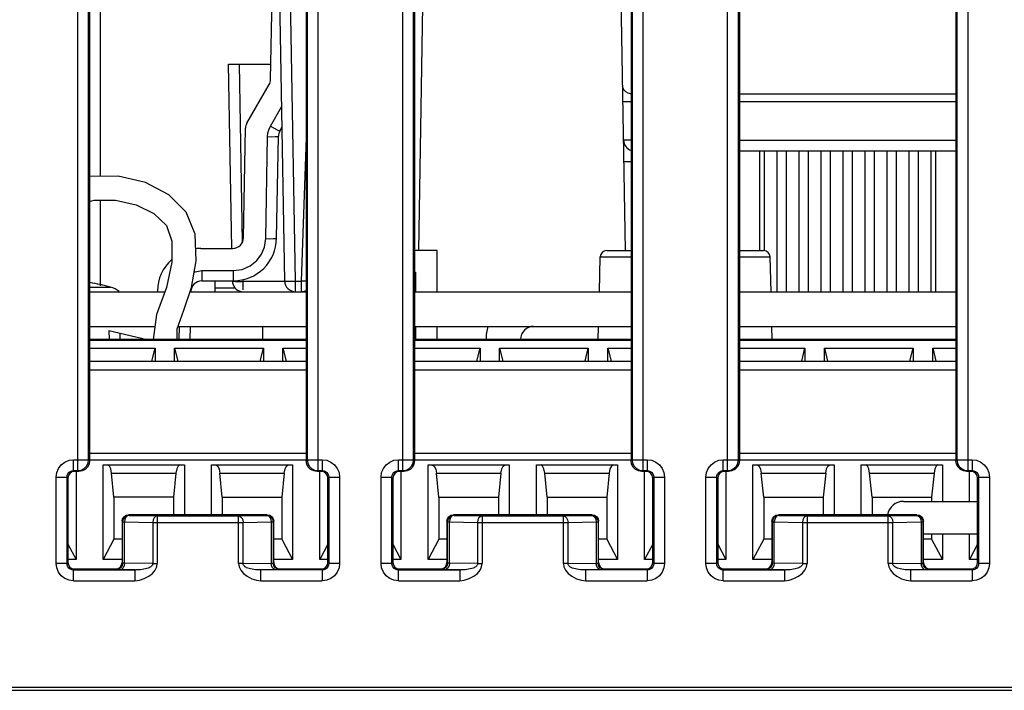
# Model space of a CAD drawing. Extents: x 34 to 410, y 34 to 287.
# Tile 7 of 77: x 76.97 to 83.39, y 89.61 to 93.99. Entities that reach past the tile are written whole.
import ezdxf

# ---------------------------------------------------------------- set-up
doc = ezdxf.new("R2010")
doc.units = 0
doc.header["$LTSCALE"] = 23.1
for name, color, linetype in [('ALL_AXIS', 7, 'CONTINUOUS'), ('ALL_CURVE', 7, 'CONTINUOUS'), ('ALL_FEATURES', 7, 'CONTINUOUS'), ('LAY0001', 7, 'CONTINUOUS')]:
    doc.layers.add(name, color=color, linetype=linetype)

msp = doc.modelspace()

# ---------------------------------------------------------------- linework, layer by layer
at = {"layer": 'ALL_AXIS', "color": 7, "linetype": 'CONTINUOUS'}
for p, q in [((77.4924, 92.9678), (77.4924, 94.2167)), ((77.4924, 92.254), (77.4924, 92.8127))]:
    msp.add_line(p, q, dxfattribs=at)
at = {"layer": 'ALL_AXIS', "color": 9, "linetype": 'CONTINUOUS'}
msp.add_line((77.4217, 92.2448), (77.5578, 92.2448), dxfattribs=at)
at = {"layer": 'ALL_AXIS', "color": 7, "linetype": 'CONTINUOUS'}
for centre, radius, start, end in [((77.2096, 91.0206), 1.2728, 74.11915, 80.32733), ((77.5075, 92.068), 0.1838, 54.20953, 74.11915)]:
    msp.add_arc(centre, radius, start, end, dxfattribs=at)
at = {"layer": 'ALL_CURVE', "color": 40, "linetype": 'CONTINUOUS'}
msp.add_arc((77.2096, 91.0206), 1.2728, 76.5066, 80.4058, dxfattribs=at)
at = {"layer": 'ALL_FEATURES', "color": 7, "linetype": 'CONTINUOUS'}
for p, q in [((77.4217, 95.2138), (77.4217, 91.1126)), ((78.8359, 95.2138), (78.8359, 91.1126)), ((79.543, 95.2138), (79.543, 91.1126)), ((80.9572, 95.2138), (80.9572, 91.1126)), ((81.6643, 95.2138), (81.6643, 91.1126)), ((83.0785, 95.2138), (83.0785, 91.1126)), ((78.6034, 93.6016), (78.6241, 94.7896)), ((78.6954, 92.2851), (78.6517, 94.7895)), ((80.9205, 92.4843), (80.8837, 94.5915)), ((78.3501, 92.4984), (78.3292, 93.7006)), ((78.3292, 93.7006), (78.6051, 93.7006)), ((78.4489, 93.3164), (78.5939, 93.5675)), ((78.6638, 93.2644), (78.6779, 93.2888)), ((78.427, 92.568), (78.4395, 93.2823)), ((78.6428, 92.5643), (78.6544, 93.2303)), ((81.6643, 93.1349), (83.0785, 93.1349)), ((81.8289, 92.4843), (81.8289, 93.1349)), ((81.9081, 93.1349), (81.9081, 92.2156)), ((81.9726, 92.2156), (81.9726, 93.1349)), ((82.0518, 93.1349), (82.0518, 92.2156)), ((82.1163, 92.2156), (82.1163, 93.1349)), ((82.1955, 93.1349), (82.1955, 92.2156)), ((82.26, 92.2156), (82.26, 93.1349)), ((82.3392, 93.1349), (82.3392, 92.2156)), ((82.4036, 92.2156), (82.4036, 93.1349)), ((82.4828, 93.1349), (82.4828, 92.2156)), ((82.5473, 92.2156), (82.5473, 93.1349)), ((82.6265, 93.1349), (82.6265, 92.2156)), ((82.691, 92.2156), (82.691, 93.1349)), ((82.7702, 93.1349), (82.7702, 92.2156)), ((82.8347, 92.2156), (82.8347, 93.1349)), ((82.9139, 93.1349), (82.9139, 92.2156)), ((78.1469, 92.4985), (78.3563, 92.4985)), ((79.6915, 92.4843), (79.543, 92.4843)), ((79.6915, 92.2156), (79.6915, 92.4843)), ((80.7987, 92.4843), (80.9572, 92.4843)), ((81.6643, 92.4843), (81.8228, 92.4843)), ((80.7504, 92.2156), (80.7563, 92.443)), ((81.8711, 92.2156), (81.8652, 92.443)), ((79.543, 92.3429), (79.5501, 92.3429)), ((79.5501, 92.3429), (79.5501, 92.2156)), ((78.1543, 92.2864), (78.36, 92.2864)), ((77.8641, 92.2206), (77.864, 92.2156)), ((78.7661, 92.2156), (78.8032, 92.2156)), ((77.4217, 91.9894), (77.8476, 91.9894)), ((77.5477, 91.9614), (77.5487, 91.9045)), ((77.5477, 91.9614), (77.7979, 91.9045)), ((78.0002, 91.9894), (78.8359, 91.9894)), ((78.0782, 91.9045), (78.0796, 91.9894)), ((78.5531, 91.9045), (78.5531, 91.9894)), ((79.543, 91.9894), (80.9572, 91.9894)), ((79.5501, 91.9894), (79.5501, 91.9045)), ((79.6915, 91.9045), (79.6915, 91.9894)), ((80.7422, 91.9045), (80.7445, 91.9894)), ((81.6643, 91.9894), (83.0785, 91.9894)), ((81.8793, 91.9045), (81.877, 91.9894)), ((78.8359, 91.9045), (77.4217, 91.9045)), ((80.9572, 91.9045), (79.543, 91.9045)), ((83.0785, 91.9045), (81.6643, 91.9045)), ((77.4217, 91.848), (77.8495, 91.848)), ((77.8285, 91.7631), (77.8495, 91.848)), ((77.8495, 91.848), (77.8495, 91.7631)), ((77.9768, 91.7631), (77.9768, 91.848)), ((77.9768, 91.848), (77.9978, 91.7631)), ((77.9768, 91.848), (78.5566, 91.848)), ((78.5356, 91.7631), (78.5566, 91.848)), ((78.5566, 91.848), (78.5566, 91.7631)), ((78.6839, 91.7631), (78.6839, 91.848)), ((78.6839, 91.848), (78.7049, 91.7631)), ((78.6839, 91.848), (78.8359, 91.848)), ((79.543, 91.848), (79.9708, 91.848)), ((79.9498, 91.7631), (79.9708, 91.848)), ((79.9708, 91.848), (79.9708, 91.7631)), ((80.0981, 91.7631), (80.0981, 91.848)), ((80.0981, 91.848), (80.1191, 91.7631)), ((80.0981, 91.848), (80.6779, 91.848)), ((80.6569, 91.7631), (80.6779, 91.848)), ((80.6779, 91.848), (80.6779, 91.7631)), ((80.8052, 91.7631), (80.8052, 91.848)), ((80.8052, 91.848), (80.8262, 91.7631)), ((80.8052, 91.848), (80.9572, 91.848)), ((81.6643, 91.848), (82.0921, 91.848)), ((82.0711, 91.7631), (82.0921, 91.848)), ((82.0921, 91.848), (82.0921, 91.7631)), ((82.2194, 91.7631), (82.2194, 91.848)), ((82.2194, 91.848), (82.2404, 91.7631)), ((82.2194, 91.848), (82.7992, 91.848)), ((82.7782, 91.7631), (82.7992, 91.848)), ((82.7992, 91.848), (82.7992, 91.7631)), ((82.9265, 91.7631), (82.9265, 91.848)), ((82.9265, 91.848), (82.9475, 91.7631)), ((82.9265, 91.848), (83.0785, 91.848)), ((77.4217, 91.7631), (78.8359, 91.7631)), ((79.543, 91.7631), (80.9572, 91.7631)), ((81.6643, 91.7631), (83.0785, 91.7631)), ((78.8359, 91.1592), (77.4217, 91.1592)), ((80.9572, 91.1592), (79.543, 91.1592)), ((83.0785, 91.1592), (81.6643, 91.1592)), ((77.351, 91.0419), (77.3227, 91.0419)), ((77.3333, 91.0419), (77.3333, 90.468)), ((77.5101, 90.468), (77.5101, 91.0843)), ((77.5101, 91.0843), (78.0404, 91.0843)), ((78.0404, 91.0843), (78.0404, 90.759)), ((78.2172, 90.759), (78.2172, 91.0843)), ((78.2172, 91.0843), (78.7475, 91.0843)), ((78.7475, 91.0843), (78.7475, 90.468)), ((78.9349, 91.0419), (78.9066, 91.0419)), ((78.9243, 90.468), (78.9243, 91.0419)), ((79.4723, 91.0419), (79.444, 91.0419)), ((79.4546, 91.0419), (79.4546, 90.468)), ((79.6314, 90.468), (79.6314, 91.0843)), ((79.6314, 91.0843), (80.1617, 91.0843)), ((80.1617, 91.0843), (80.1617, 90.759)), ((80.3385, 90.759), (80.3385, 91.0843)), ((80.3385, 91.0843), (80.8688, 91.0843)), ((80.8688, 91.0843), (80.8688, 90.468)), ((81.0562, 91.0419), (81.0279, 91.0419)), ((81.0456, 90.468), (81.0456, 91.0419)), ((81.5936, 91.0419), (81.5653, 91.0419)), ((81.5759, 91.0419), (81.5759, 90.468)), ((81.7527, 90.468), (81.7527, 91.0843)), ((81.7527, 91.0843), (82.283, 91.0843)), ((82.283, 91.0843), (82.283, 90.759)), ((82.4598, 90.759), (82.4598, 91.0843)), ((82.4598, 91.0843), (82.9901, 91.0843)), ((82.9901, 91.0843), (82.9901, 90.8467)), ((83.1775, 91.0419), (83.1492, 91.0419)), ((83.1669, 90.8467), (83.1669, 91.0419)), ((77.2803, 90.9994), (77.2803, 90.4479)), ((77.5808, 90.875), (77.5649, 91.0319)), ((77.9856, 91.0319), (77.9697, 90.875)), ((78.2879, 90.875), (78.272, 91.0319)), ((78.6927, 91.0319), (78.6768, 90.875)), ((78.9773, 90.4479), (78.9773, 90.9994)), ((79.4016, 90.9994), (79.4016, 90.4479)), ((79.7021, 90.875), (79.6862, 91.0319)), ((80.1069, 91.0319), (80.091, 90.875)), ((80.4092, 90.875), (80.3933, 91.0319)), ((80.814, 91.0319), (80.7981, 90.875)), ((81.0986, 90.4479), (81.0986, 90.9994)), ((81.5229, 90.9994), (81.5229, 90.4479)), ((81.8234, 90.875), (81.8075, 91.0319)), ((82.2282, 91.0319), (82.2123, 90.875)), ((82.5305, 90.875), (82.5146, 91.0319)), ((82.9353, 91.0319), (82.9194, 90.875)), ((83.2199, 90.4479), (83.2199, 90.9994)), ((77.5808, 90.875), (77.5808, 90.5992)), ((77.9697, 90.875), (77.5808, 90.875)), ((77.9697, 90.875), (77.9697, 90.759)), ((78.2879, 90.875), (78.2879, 90.759)), ((78.2879, 90.875), (78.6768, 90.875)), ((78.6768, 90.875), (78.6768, 90.5992)), ((79.7021, 90.875), (79.7021, 90.5992)), ((79.7021, 90.875), (80.091, 90.875)), ((80.091, 90.875), (80.091, 90.759)), ((80.4092, 90.875), (80.4092, 90.759)), ((80.4092, 90.875), (80.7981, 90.875)), ((80.7981, 90.875), (80.7981, 90.5992)), ((81.8234, 90.875), (81.8234, 90.5992)), ((81.8234, 90.875), (82.2123, 90.875)), ((82.2123, 90.875), (82.2123, 90.759)), ((82.5305, 90.875), (82.5305, 90.759)), ((82.5305, 90.875), (82.9194, 90.875)), ((82.7356, 90.8467), (83.2199, 90.8467)), ((82.9194, 90.875), (82.9194, 90.8467)), ((77.6338, 90.7166), (77.6338, 90.4479)), ((77.6405, 90.7293), (77.639, 90.7252)), ((77.6463, 90.7466), (77.66, 90.7558)), ((77.66, 90.7558), (77.6762, 90.759)), ((77.6794, 90.7555), (77.6635, 90.7523)), ((78.5813, 90.759), (77.6762, 90.759)), ((78.5813, 90.759), (78.5976, 90.7558)), ((78.5976, 90.7558), (78.6113, 90.7466)), ((78.6171, 90.7293), (78.6185, 90.7252)), ((78.6238, 90.4479), (78.6238, 90.7166)), ((79.7551, 90.7166), (79.7551, 90.4479)), ((79.7618, 90.7293), (79.7603, 90.7252)), ((79.7676, 90.7466), (79.7813, 90.7558)), ((79.7813, 90.7558), (79.7975, 90.759)), ((79.8007, 90.7555), (79.7848, 90.7523)), ((80.7026, 90.759), (79.7975, 90.759)), ((80.7026, 90.759), (80.7189, 90.7558)), ((80.7189, 90.7558), (80.7326, 90.7466)), ((80.7384, 90.7293), (80.7398, 90.7252)), ((80.7451, 90.4479), (80.7451, 90.7166)), ((81.8764, 90.7166), (81.8764, 90.4479)), ((81.8831, 90.7293), (81.8816, 90.7252)), ((81.8889, 90.7466), (81.9026, 90.7558)), ((81.9026, 90.7558), (81.9188, 90.759)), ((81.922, 90.7555), (81.9061, 90.7523)), ((82.8239, 90.759), (81.9188, 90.759)), ((82.8239, 90.759), (82.8402, 90.7558)), ((82.8402, 90.7558), (82.8539, 90.7466)), ((82.8597, 90.7293), (82.8611, 90.7252)), ((82.8664, 90.4479), (82.8664, 90.7166)), ((77.5808, 90.5992), (77.5101, 90.468)), ((77.6338, 90.5992), (77.5808, 90.5992)), ((78.6768, 90.5992), (78.6238, 90.5992)), ((78.6768, 90.5992), (78.7475, 90.468)), ((79.7021, 90.5992), (79.6314, 90.468)), ((79.7551, 90.5992), (79.7021, 90.5992)), ((80.7981, 90.5992), (80.7451, 90.5992)), ((80.7981, 90.5992), (80.8688, 90.468)), ((81.8234, 90.5992), (81.7527, 90.468)), ((81.8764, 90.5992), (81.8234, 90.5992)), ((82.8664, 90.6346), (83.2199, 90.6346)), ((82.9194, 90.5992), (82.8664, 90.5992)), ((82.9194, 90.6346), (82.9194, 90.5992)), ((82.9194, 90.5992), (82.9901, 90.468)), ((82.9901, 90.6346), (82.9901, 90.468)), ((83.1669, 90.468), (83.1669, 90.6346)), ((77.2803, 90.5664), (77.3333, 90.468)), ((78.9773, 90.5664), (78.9243, 90.468)), ((79.4016, 90.5664), (79.4546, 90.468)), ((81.0986, 90.5664), (81.0456, 90.468)), ((81.5229, 90.5664), (81.5759, 90.468)), ((83.2199, 90.5664), (83.1669, 90.468)), ((77.3333, 90.468), (77.2803, 90.468)), ((77.6338, 90.468), (77.5101, 90.468)), ((78.7475, 90.468), (78.6238, 90.468)), ((78.9773, 90.468), (78.9243, 90.468)), ((79.4546, 90.468), (79.4016, 90.468)), ((79.7551, 90.468), (79.6314, 90.468)), ((80.8688, 90.468), (80.7451, 90.468)), ((81.0986, 90.468), (81.0456, 90.468)), ((81.5759, 90.468), (81.5229, 90.468)), ((81.8764, 90.468), (81.7527, 90.468)), ((82.9901, 90.468), (82.8664, 90.468)), ((83.2199, 90.468), (83.1669, 90.468)), ((77.3227, 90.4055), (77.5914, 90.4055)), ((78.6662, 90.4055), (78.9349, 90.4055)), ((79.444, 90.4055), (79.7127, 90.4055)), ((80.7875, 90.4055), (81.0562, 90.4055)), ((81.5653, 90.4055), (81.834, 90.4055)), ((82.9088, 90.4055), (83.1775, 90.4055))]:
    msp.add_line(p, q, dxfattribs=at)
at = {"layer": 'ALL_FEATURES', "color": 9, "linetype": 'CONTINUOUS'}
for p, q in [((77.3448, 91.0481), (77.3448, 95.2076)), ((77.4155, 91.1188), (77.4155, 95.2076)), ((78.8421, 95.2076), (78.8421, 91.1188)), ((78.9128, 95.2076), (78.9128, 91.0481)), ((79.4661, 91.0481), (79.4661, 95.2076)), ((79.5368, 91.1188), (79.5368, 95.2076)), ((80.9634, 95.2076), (80.9634, 91.1188)), ((81.0341, 95.2076), (81.0341, 91.0481)), ((81.5874, 91.0481), (81.5874, 95.2076)), ((81.6581, 91.1188), (81.6581, 95.2076)), ((83.0847, 95.2076), (83.0847, 91.1188)), ((83.1554, 95.2076), (83.1554, 91.0481)), ((78.7661, 92.2851), (78.7295, 94.3831)), ((79.5703, 92.4843), (79.5981, 94.0824)), ((78.4201, 92.5395), (78.3998, 93.7006)), ((81.6643, 93.5062), (83.0785, 93.5062)), ((78.6026, 93.296), (78.6756, 93.4224)), ((81.6643, 93.4575), (83.0785, 93.4575)), ((78.5721, 92.5618), (78.5837, 93.2278)), ((78.8359, 93.2223), (78.8032, 92.2851)), ((81.6643, 93.2044), (83.0785, 93.2044)), ((81.7964, 93.1349), (81.7964, 92.4843)), ((82.9464, 92.2156), (82.9464, 93.1349)), ((80.7563, 92.443), (80.9572, 92.443)), ((81.6643, 92.443), (81.8652, 92.443)), ((78.1543, 92.3534), (78.1543, 92.2864)), ((78.1543, 92.3534), (78.36, 92.3534)), ((78.36, 92.3534), (78.36, 92.2864)), ((78.3539, 92.2851), (78.3593, 92.2838)), ((78.3593, 92.2838), (78.3746, 92.2829)), ((78.4246, 92.2827), (78.4243, 92.2953)), ((78.4246, 92.2268), (78.4246, 92.2827)), ((78.6954, 92.2827), (78.4246, 92.2827)), ((78.7661, 92.2156), (78.7661, 92.2851)), ((78.7661, 92.2851), (78.8032, 92.2851)), ((78.8032, 92.2851), (78.8032, 92.2156)), ((78.8359, 92.2841), (78.8032, 92.2851)), ((78.2419, 92.2405), (78.3712, 92.2405)), ((77.6187, 91.9452), (77.6194, 91.9045)), ((78.0075, 91.9045), (78.009, 91.9894)), ((78.8359, 91.8962), (77.4217, 91.8962)), ((80.9572, 91.8962), (79.543, 91.8962)), ((83.0785, 91.8962), (81.6643, 91.8962)), ((77.4217, 91.7047), (78.8359, 91.7047)), ((79.543, 91.7047), (80.9572, 91.7047)), ((81.6643, 91.7047), (83.0785, 91.7047)), ((77.3165, 91.0481), (77.3165, 91.1188)), ((77.3165, 91.1188), (77.4155, 91.1188)), ((77.4155, 91.1188), (77.4217, 91.1126)), ((78.8359, 91.1168), (77.4217, 91.1168)), ((78.8359, 91.1126), (78.8421, 91.1188)), ((78.8421, 91.1188), (78.9411, 91.1188)), ((78.9411, 91.1188), (78.9411, 91.0481)), ((79.4378, 91.0481), (79.4378, 91.1188)), ((79.4378, 91.1188), (79.5368, 91.1188)), ((79.5368, 91.1188), (79.543, 91.1126)), ((80.9572, 91.1168), (79.543, 91.1168)), ((80.9572, 91.1126), (80.9634, 91.1188)), ((80.9634, 91.1188), (81.0624, 91.1188)), ((81.0624, 91.1188), (81.0624, 91.0481)), ((81.5591, 91.0481), (81.5591, 91.1188)), ((81.5591, 91.1188), (81.6581, 91.1188)), ((81.6581, 91.1188), (81.6643, 91.1126)), ((83.0785, 91.1168), (81.6643, 91.1168)), ((83.0785, 91.1126), (83.0847, 91.1188)), ((83.0847, 91.1188), (83.1837, 91.1188)), ((83.1837, 91.1188), (83.1837, 91.0481)), ((77.3165, 91.0481), (77.3227, 91.0419)), ((77.3165, 91.0481), (77.3448, 91.0481)), ((77.3448, 91.0481), (77.351, 91.0419)), ((78.9066, 91.0419), (78.9128, 91.0481)), ((78.9128, 91.0481), (78.9411, 91.0481)), ((78.9411, 91.0481), (78.9349, 91.0419)), ((79.4378, 91.0481), (79.444, 91.0419)), ((79.4378, 91.0481), (79.4661, 91.0481)), ((79.4661, 91.0481), (79.4723, 91.0419)), ((81.0279, 91.0419), (81.0341, 91.0481)), ((81.0341, 91.0481), (81.0624, 91.0481)), ((81.0624, 91.0481), (81.0562, 91.0419)), ((81.5591, 91.0481), (81.5653, 91.0419)), ((81.5591, 91.0481), (81.5874, 91.0481)), ((81.5874, 91.0481), (81.5936, 91.0419)), ((83.1492, 91.0419), (83.1554, 91.0481)), ((83.1554, 91.0481), (83.1837, 91.0481)), ((83.1837, 91.0481), (83.1775, 91.0419)), ((77.2034, 90.4417), (77.2034, 91.0056)), ((77.2034, 91.0056), (77.2741, 91.0056)), ((77.2741, 90.4417), (77.2741, 91.0056)), ((77.2741, 91.0056), (77.2803, 90.9994)), ((77.5649, 91.0319), (77.9856, 91.0319)), ((78.272, 91.0319), (78.6927, 91.0319)), ((78.9835, 91.0056), (78.9773, 90.9994)), ((78.9835, 91.0056), (78.9835, 90.4417)), ((78.9835, 91.0056), (79.0542, 91.0056)), ((79.0542, 91.0056), (79.0542, 90.4417)), ((79.3247, 90.4417), (79.3247, 91.0056)), ((79.3247, 91.0056), (79.3954, 91.0056)), ((79.3954, 90.4417), (79.3954, 91.0056)), ((79.3954, 91.0056), (79.4016, 90.9994)), ((79.6862, 91.0319), (80.1069, 91.0319)), ((80.3933, 91.0319), (80.814, 91.0319)), ((81.1048, 91.0056), (81.0986, 90.9994)), ((81.1048, 91.0056), (81.1048, 90.4417)), ((81.1048, 91.0056), (81.1755, 91.0056)), ((81.1755, 91.0056), (81.1755, 90.4417)), ((81.446, 90.4417), (81.446, 91.0056)), ((81.446, 91.0056), (81.5167, 91.0056)), ((81.5167, 90.4417), (81.5167, 91.0056)), ((81.5167, 91.0056), (81.5229, 90.9994)), ((81.8075, 91.0319), (82.2282, 91.0319)), ((82.5146, 91.0319), (82.9353, 91.0319)), ((83.2261, 91.0056), (83.2199, 90.9994)), ((83.2261, 91.0056), (83.2261, 90.4417)), ((83.2261, 91.0056), (83.2968, 91.0056)), ((83.2968, 91.0056), (83.2968, 90.4417)), ((77.6338, 90.7166), (77.6373, 90.7131)), ((77.639, 90.7252), (77.6373, 90.7131)), ((77.6373, 90.4444), (77.6373, 90.7131)), ((77.6373, 90.7131), (77.6497, 90.7131)), ((77.6497, 90.4434), (77.6497, 90.7131)), ((77.6497, 90.7131), (77.8335, 90.7099)), ((77.6762, 90.759), (77.6797, 90.7555)), ((77.6797, 90.7555), (77.6794, 90.7555)), ((77.6797, 90.7555), (77.8635, 90.7523)), ((77.8635, 90.7523), (77.8635, 90.4402)), ((77.8635, 90.7523), (78.3941, 90.7523)), ((78.3941, 90.7523), (78.5779, 90.7555)), ((78.3941, 90.4402), (78.3941, 90.7523)), ((78.4241, 90.7099), (78.6079, 90.7131)), ((78.5779, 90.7555), (78.5813, 90.759)), ((78.6079, 90.7131), (78.6079, 90.4434)), ((78.6079, 90.7131), (78.6203, 90.7131)), ((78.6185, 90.7252), (78.6203, 90.7131)), ((78.6203, 90.7131), (78.6238, 90.7166)), ((78.6203, 90.7131), (78.6203, 90.4444)), ((79.7551, 90.7166), (79.7586, 90.7131)), ((79.7603, 90.7252), (79.7586, 90.7131)), ((79.7586, 90.4444), (79.7586, 90.7131)), ((79.7586, 90.7131), (79.771, 90.7131)), ((79.771, 90.4434), (79.771, 90.7131)), ((79.771, 90.7131), (79.9548, 90.7099)), ((79.7975, 90.759), (79.801, 90.7555)), ((79.801, 90.7555), (79.8007, 90.7555)), ((79.801, 90.7555), (79.9848, 90.7523)), ((79.9848, 90.7523), (79.9848, 90.4402)), ((79.9848, 90.7523), (80.5154, 90.7523)), ((80.5154, 90.7523), (80.6992, 90.7555)), ((80.5154, 90.4402), (80.5154, 90.7523)), ((80.5454, 90.7099), (80.7292, 90.7131)), ((80.6992, 90.7555), (80.7026, 90.759)), ((80.7292, 90.7131), (80.7292, 90.4434)), ((80.7292, 90.7131), (80.7416, 90.7131)), ((80.7398, 90.7252), (80.7416, 90.7131)), ((80.7416, 90.7131), (80.7451, 90.7166)), ((80.7416, 90.7131), (80.7416, 90.4444)), ((81.8764, 90.7166), (81.8799, 90.7131)), ((81.8816, 90.7252), (81.8799, 90.7131)), ((81.8799, 90.4444), (81.8799, 90.7131)), ((81.8799, 90.7131), (81.8923, 90.7131)), ((81.8923, 90.4434), (81.8923, 90.7131)), ((81.8923, 90.7131), (82.0761, 90.7099)), ((81.9188, 90.759), (81.9223, 90.7555)), ((81.9223, 90.7555), (81.922, 90.7555)), ((81.9223, 90.7555), (82.1061, 90.7523)), ((82.1061, 90.7523), (82.1061, 90.4402)), ((82.1061, 90.7523), (82.6367, 90.7523)), ((82.6367, 90.7523), (82.8205, 90.7555)), ((82.6367, 90.4402), (82.6367, 90.7523)), ((82.6667, 90.7099), (82.8505, 90.7131)), ((82.8205, 90.7555), (82.8239, 90.759)), ((82.8505, 90.7131), (82.8505, 90.4434)), ((82.8505, 90.7131), (82.8629, 90.7131)), ((82.8611, 90.7252), (82.8629, 90.7131)), ((82.8629, 90.7131), (82.8664, 90.7166)), ((82.8629, 90.7131), (82.8629, 90.4444)), ((77.8335, 90.7099), (77.8335, 90.4402)), ((77.8335, 90.7099), (78.4241, 90.7099)), ((78.4241, 90.4402), (78.4241, 90.7099)), ((79.9548, 90.7099), (79.9548, 90.4402)), ((79.9548, 90.7099), (80.5454, 90.7099)), ((80.5454, 90.4402), (80.5454, 90.7099)), ((82.0761, 90.7099), (82.0761, 90.4402)), ((82.0761, 90.7099), (82.6667, 90.7099)), ((82.6667, 90.4402), (82.6667, 90.7099)), ((77.2741, 90.4417), (77.2034, 90.4417)), ((77.2741, 90.4417), (77.2803, 90.4479)), ((77.3165, 90.3993), (77.3227, 90.4055)), ((77.3165, 90.3286), (77.3165, 90.3993)), ((77.3165, 90.3993), (77.7245, 90.3993)), ((77.5949, 90.402), (77.5914, 90.4055)), ((77.7172, 90.3993), (77.6197, 90.401)), ((77.6373, 90.4444), (77.6338, 90.4479)), ((77.8335, 90.4402), (77.6497, 90.4434)), ((77.7172, 90.3993), (77.7172, 90.3286)), ((77.8335, 90.4402), (77.8635, 90.4402)), ((78.4241, 90.4402), (78.3941, 90.4402)), ((78.4241, 90.4402), (78.6079, 90.4434)), ((78.5404, 90.3993), (78.6455, 90.4011)), ((78.5404, 90.3286), (78.5404, 90.3993)), ((78.6203, 90.4444), (78.6238, 90.4479)), ((78.6627, 90.402), (78.6662, 90.4055)), ((78.9411, 90.3993), (78.9349, 90.4055)), ((78.9411, 90.3993), (78.9411, 90.3286)), ((78.9835, 90.4417), (78.9773, 90.4479)), ((79.0542, 90.4417), (78.9835, 90.4417)), ((79.3954, 90.4417), (79.3247, 90.4417)), ((79.3954, 90.4417), (79.4016, 90.4479)), ((79.4378, 90.3993), (79.444, 90.4055)), ((79.4378, 90.3286), (79.4378, 90.3993)), ((79.4378, 90.3993), (79.8458, 90.3993)), ((79.7162, 90.402), (79.7127, 90.4055)), ((79.8385, 90.3993), (79.741, 90.401)), ((79.7586, 90.4444), (79.7551, 90.4479)), ((79.9548, 90.4402), (79.771, 90.4434)), ((79.8385, 90.3993), (79.8385, 90.3286)), ((79.9548, 90.4402), (79.9848, 90.4402)), ((80.5454, 90.4402), (80.5154, 90.4402)), ((80.5454, 90.4402), (80.7292, 90.4434)), ((80.6617, 90.3993), (80.7668, 90.4011)), ((80.6617, 90.3286), (80.6617, 90.3993)), ((80.7416, 90.4444), (80.7451, 90.4479)), ((80.784, 90.402), (80.7875, 90.4055)), ((81.0624, 90.3993), (81.0562, 90.4055)), ((81.0624, 90.3993), (81.0624, 90.3286)), ((81.1048, 90.4417), (81.0986, 90.4479)), ((81.1755, 90.4417), (81.1048, 90.4417)), ((81.5167, 90.4417), (81.446, 90.4417)), ((81.5167, 90.4417), (81.5229, 90.4479)), ((81.5591, 90.3993), (81.5653, 90.4055)), ((81.5591, 90.3286), (81.5591, 90.3993)), ((81.5591, 90.3993), (81.9671, 90.3993)), ((81.8375, 90.402), (81.834, 90.4055)), ((81.9598, 90.3993), (81.8623, 90.401)), ((81.8799, 90.4444), (81.8764, 90.4479)), ((82.0761, 90.4402), (81.8923, 90.4434)), ((81.9598, 90.3993), (81.9598, 90.3286)), ((82.0761, 90.4402), (82.1061, 90.4402)), ((82.6667, 90.4402), (82.6367, 90.4402)), ((82.6667, 90.4402), (82.8505, 90.4434)), ((82.783, 90.3993), (82.8881, 90.4011)), ((82.783, 90.3286), (82.783, 90.3993)), ((82.8629, 90.4444), (82.8664, 90.4479)), ((82.9053, 90.402), (82.9088, 90.4055)), ((83.1837, 90.3993), (83.1775, 90.4055)), ((83.1837, 90.3993), (83.1837, 90.3286)), ((83.2261, 90.4417), (83.2199, 90.4479)), ((83.2968, 90.4417), (83.2261, 90.4417)), ((77.3165, 90.3286), (77.7172, 90.3286)), ((78.5404, 90.3286), (78.9411, 90.3286)), ((79.4378, 90.3286), (79.8385, 90.3286)), ((80.6617, 90.3286), (81.0624, 90.3286)), ((81.5591, 90.3286), (81.9598, 90.3286)), ((82.783, 90.3286), (83.1837, 90.3286)), ((72.7257, 89.6338), (92.0171, 89.6338))]:
    msp.add_line(p, q, dxfattribs=at)
at = {"layer": 'ALL_FEATURES', "color": 3, "linetype": 'CONTINUOUS'}
for p, q in [((78.2419, 92.2156), (78.2419, 92.2864)), ((77.4217, 92.2156), (77.9144, 92.2156)), ((78.0786, 92.2156), (78.7661, 92.2156)), ((78.8032, 92.2156), (78.8359, 92.2156)), ((79.543, 92.2156), (80.9572, 92.2156)), ((81.6643, 92.2156), (83.0785, 92.2156)), ((63.6332, 89.6135), (99.9782, 89.6135))]:
    msp.add_line(p, q, dxfattribs=at)
at = {"layer": 'ALL_FEATURES', "color": 9, "linetype": 'CONTINUOUS'}
for points in [[(80.9572, 93.5075), (80.9544, 93.5077), (80.9374, 93.5125), (80.9228, 93.5202), (80.9116, 93.5303), (80.9044, 93.5422), (80.9018, 93.555)], [(80.9035, 93.4575), (80.9059, 93.4572), (80.913, 93.457), (80.9243, 93.4569), (80.9389, 93.457), (80.9559, 93.4572), (80.9572, 93.4572)], [(78.5837, 93.2278), (78.5858, 93.2497), (78.5918, 93.2726), (78.6026, 93.296)], [(78.6026, 93.296), (78.6257, 93.283), (78.6454, 93.2725), (78.6587, 93.2659), (78.6638, 93.2644)], [(78.5837, 93.2278), (78.6107, 93.2276), (78.6337, 93.228), (78.649, 93.2289), (78.6544, 93.2303)], [(80.9572, 93.204), (80.9432, 93.2039), (80.9286, 93.2038), (80.9173, 93.2039), (80.9103, 93.2041), (80.908, 93.2044)], [(80.9104, 93.0654), (80.9128, 93.0651), (80.9199, 93.0649), (80.9311, 93.0649), (80.9457, 93.0649), (80.9572, 93.0651)], [(78.36, 92.3534), (78.4179, 92.3614), (78.471, 92.3847), (78.5144, 92.4201), (78.5445, 92.4609), (78.5638, 92.5068), (78.5721, 92.5618)], [(78.5721, 92.5618), (78.5991, 92.5616), (78.622, 92.562), (78.6374, 92.5629), (78.6428, 92.5643)], [(78.1046, 92.3434), (78.1102, 92.3463), (78.1543, 92.3534)], [(78.3746, 92.2829), (78.3975, 92.2825), (78.4246, 92.2827)], [(78.6954, 92.2851), (78.7009, 92.2847), (78.7163, 92.2846), (78.7395, 92.2847), (78.7661, 92.2851)], [(77.2034, 91.0056), (77.2073, 91.0349), (77.2185, 91.0622), (77.2365, 91.0856), (77.26, 91.1036), (77.2873, 91.1149), (77.3165, 91.1188)], [(77.3448, 91.0481), (77.3666, 91.0515), (77.3864, 91.0616), (77.402, 91.0772), (77.412, 91.0969), (77.4155, 91.1188)], [(78.8421, 91.1188), (78.8456, 91.0969), (78.8556, 91.0772), (78.8712, 91.0616), (78.8909, 91.0515), (78.9128, 91.0481)], [(78.9411, 91.1188), (78.9704, 91.1149), (78.9976, 91.1036), (79.021, 91.0857), (79.0391, 91.0622), (79.0504, 91.0349), (79.0542, 91.0056)], [(79.3247, 91.0056), (79.3286, 91.0349), (79.3398, 91.0622), (79.3578, 91.0856), (79.3813, 91.1036), (79.4086, 91.1149), (79.4378, 91.1188)], [(79.4661, 91.0481), (79.4879, 91.0515), (79.5077, 91.0616), (79.5233, 91.0772), (79.5333, 91.0969), (79.5368, 91.1188)], [(80.9634, 91.1188), (80.9669, 91.0969), (80.9769, 91.0772), (80.9925, 91.0616), (81.0122, 91.0515), (81.0341, 91.0481)], [(81.0624, 91.1188), (81.0917, 91.1149), (81.1189, 91.1036), (81.1423, 91.0857), (81.1604, 91.0622), (81.1717, 91.0349), (81.1755, 91.0056)], [(81.446, 91.0056), (81.4499, 91.0349), (81.4611, 91.0622), (81.4791, 91.0856), (81.5026, 91.1036), (81.5299, 91.1149), (81.5591, 91.1188)], [(81.5874, 91.0481), (81.6092, 91.0515), (81.629, 91.0616), (81.6446, 91.0772), (81.6546, 91.0969), (81.6581, 91.1188)], [(83.0847, 91.1188), (83.0882, 91.0969), (83.0982, 91.0772), (83.1138, 91.0616), (83.1335, 91.0515), (83.1554, 91.0481)], [(83.1837, 91.1188), (83.213, 91.1149), (83.2402, 91.1036), (83.2636, 91.0857), (83.2817, 91.0622), (83.293, 91.0349), (83.2968, 91.0056)], [(77.2741, 91.0056), (77.2755, 91.0166), (77.2798, 91.0269), (77.2865, 91.0356), (77.2953, 91.0424), (77.3055, 91.0466), (77.3165, 91.0481)], [(78.9411, 91.0481), (78.9521, 91.0466), (78.9623, 91.0424), (78.9711, 91.0356), (78.9778, 91.0268), (78.9821, 91.0166), (78.9835, 91.0056)], [(79.3954, 91.0056), (79.3968, 91.0166), (79.4011, 91.0269), (79.4078, 91.0356), (79.4166, 91.0424), (79.4268, 91.0466), (79.4378, 91.0481)], [(81.0624, 91.0481), (81.0734, 91.0466), (81.0836, 91.0424), (81.0924, 91.0356), (81.0991, 91.0268), (81.1034, 91.0166), (81.1048, 91.0056)], [(81.5167, 91.0056), (81.5181, 91.0166), (81.5224, 91.0269), (81.5291, 91.0356), (81.5379, 91.0424), (81.5481, 91.0466), (81.5591, 91.0481)], [(83.1837, 91.0481), (83.1947, 91.0466), (83.2049, 91.0424), (83.2137, 91.0356), (83.2204, 91.0268), (83.2247, 91.0166), (83.2261, 91.0056)], [(77.6586, 90.7429), (77.6521, 90.7292), (77.6497, 90.7131)], [(77.6797, 90.7555), (77.6683, 90.7522), (77.6586, 90.7429)], [(77.8635, 90.7523), (77.8521, 90.749), (77.8424, 90.7397), (77.8359, 90.726), (77.8335, 90.7099)], [(78.3941, 90.7523), (78.4055, 90.749), (78.4152, 90.7397), (78.4217, 90.726), (78.4241, 90.7099)], [(78.5779, 90.7555), (78.5893, 90.7522), (78.599, 90.7429), (78.6055, 90.7292), (78.6079, 90.7131)], [(79.7799, 90.7429), (79.7734, 90.7292), (79.771, 90.7131)], [(79.801, 90.7555), (79.7896, 90.7522), (79.7799, 90.7429)], [(79.9848, 90.7523), (79.9734, 90.749), (79.9637, 90.7397), (79.9572, 90.726), (79.9548, 90.7099)], [(80.5154, 90.7523), (80.5268, 90.749), (80.5365, 90.7397), (80.543, 90.726), (80.5454, 90.7099)], [(80.6992, 90.7555), (80.7106, 90.7522), (80.7203, 90.7429), (80.7268, 90.7292), (80.7292, 90.7131)], [(81.9012, 90.7429), (81.8947, 90.7292), (81.8923, 90.7131)], [(81.9223, 90.7555), (81.9109, 90.7522), (81.9012, 90.7429)], [(82.1061, 90.7523), (82.0947, 90.749), (82.085, 90.7397), (82.0785, 90.726), (82.0761, 90.7099)], [(82.6367, 90.7523), (82.6481, 90.749), (82.6578, 90.7397), (82.6643, 90.726), (82.6667, 90.7099)], [(82.8205, 90.7555), (82.8319, 90.7522), (82.8416, 90.7429), (82.8481, 90.7292), (82.8505, 90.7131)], [(77.3165, 90.3286), (77.2872, 90.3324), (77.26, 90.3437), (77.2365, 90.3617), (77.2185, 90.3851), (77.2072, 90.4124), (77.2034, 90.4417)], [(77.3165, 90.3993), (77.3055, 90.4007), (77.2953, 90.405), (77.2865, 90.4117), (77.2798, 90.4205), (77.2755, 90.4307), (77.2741, 90.4417)], [(77.6373, 90.4444), (77.6341, 90.4282), (77.6249, 90.4144), (77.6111, 90.4052), (77.5949, 90.402)], [(77.6197, 90.401), (77.6069, 90.4013), (77.5982, 90.4016), (77.5949, 90.402)], [(77.6497, 90.4434), (77.6473, 90.4273), (77.6408, 90.4136), (77.6311, 90.4044), (77.6197, 90.401)], [(77.6497, 90.4434), (77.6433, 90.4437), (77.6389, 90.444), (77.6373, 90.4444)], [(77.7172, 90.3286), (77.7466, 90.3321), (77.7782, 90.3424), (77.8082, 90.3583), (77.8321, 90.3769), (77.8496, 90.3975), (77.8602, 90.4191), (77.8635, 90.4402)], [(77.8335, 90.4402), (77.833, 90.4357), (77.8314, 90.4313), (77.8288, 90.4272), (77.8255, 90.4236), (77.8215, 90.4202), (77.8167, 90.417), (77.8108, 90.414), (77.8037, 90.411), (77.7952, 90.4082), (77.7856, 90.4057), (77.775, 90.4037), (77.7639, 90.402), (77.7529, 90.4008), (77.7423, 90.4), (77.7328, 90.3995), (77.7245, 90.3993)], [(78.3941, 90.4402), (78.3974, 90.419), (78.4081, 90.3974), (78.4258, 90.3767), (78.4498, 90.358), (78.4799, 90.3422), (78.5113, 90.332), (78.5404, 90.3286)], [(78.9411, 90.3993), (78.5331, 90.3993), (78.5247, 90.3995), (78.5152, 90.4), (78.5048, 90.4008), (78.4937, 90.402), (78.4826, 90.4037), (78.472, 90.4058), (78.4624, 90.4082), (78.4539, 90.411), (78.4468, 90.414), (78.4409, 90.417), (78.4361, 90.4202), (78.4321, 90.4236), (78.4288, 90.4272), (78.4262, 90.4313), (78.4246, 90.4357), (78.4241, 90.4402)], [(78.6079, 90.4434), (78.6117, 90.4436), (78.6149, 90.4437), (78.6176, 90.4439), (78.6195, 90.4442), (78.6203, 90.4444)], [(78.6379, 90.401), (78.6265, 90.4044), (78.6168, 90.4136), (78.6103, 90.4273), (78.6079, 90.4434)], [(78.6627, 90.402), (78.6465, 90.4052), (78.6327, 90.4144), (78.6235, 90.4282), (78.6203, 90.4444)], [(78.6455, 90.4011), (78.652, 90.4013), (78.6574, 90.4015), (78.6611, 90.4017), (78.6627, 90.402)], [(78.9835, 90.4417), (78.9821, 90.4307), (78.9778, 90.4205), (78.9711, 90.4117), (78.9623, 90.4049), (78.9521, 90.4007), (78.9411, 90.3993)], [(79.0542, 90.4417), (79.0503, 90.4124), (79.0391, 90.3851), (79.0211, 90.3617), (78.9976, 90.3437), (78.9703, 90.3324), (78.9411, 90.3286)], [(79.4378, 90.3286), (79.4085, 90.3324), (79.3813, 90.3437), (79.3578, 90.3617), (79.3398, 90.3851), (79.3285, 90.4124), (79.3247, 90.4417)], [(79.4378, 90.3993), (79.4268, 90.4007), (79.4166, 90.405), (79.4078, 90.4117), (79.4011, 90.4205), (79.3968, 90.4307), (79.3954, 90.4417)], [(79.7586, 90.4444), (79.7554, 90.4282), (79.7462, 90.4144), (79.7324, 90.4052), (79.7162, 90.402)], [(79.741, 90.401), (79.7282, 90.4013), (79.7195, 90.4016), (79.7162, 90.402)], [(79.771, 90.4434), (79.7686, 90.4273), (79.7621, 90.4136), (79.7524, 90.4044), (79.741, 90.401)], [(79.771, 90.4434), (79.7646, 90.4437), (79.7602, 90.444), (79.7586, 90.4444)], [(79.8385, 90.3286), (79.8679, 90.3321), (79.8995, 90.3424), (79.9295, 90.3583), (79.9534, 90.3769), (79.9709, 90.3975), (79.9815, 90.4191), (79.9848, 90.4402)], [(79.9548, 90.4402), (79.9543, 90.4357), (79.9527, 90.4313), (79.9501, 90.4272), (79.9468, 90.4236), (79.9428, 90.4202), (79.938, 90.417), (79.9321, 90.414), (79.925, 90.411), (79.9165, 90.4082), (79.9069, 90.4057), (79.8963, 90.4037), (79.8852, 90.402), (79.8742, 90.4008), (79.8636, 90.4), (79.8541, 90.3995), (79.8458, 90.3993)], [(80.5154, 90.4402), (80.5187, 90.419), (80.5294, 90.3974), (80.5471, 90.3767), (80.5711, 90.358), (80.6012, 90.3422), (80.6326, 90.332), (80.6617, 90.3286)], [(81.0624, 90.3993), (80.6544, 90.3993), (80.646, 90.3995), (80.6365, 90.4), (80.6261, 90.4008), (80.615, 90.402), (80.6039, 90.4037), (80.5933, 90.4058), (80.5837, 90.4082), (80.5752, 90.411), (80.5681, 90.414), (80.5622, 90.417), (80.5574, 90.4202), (80.5534, 90.4236), (80.5501, 90.4272), (80.5475, 90.4313), (80.5459, 90.4357), (80.5454, 90.4402)], [(80.7292, 90.4434), (80.733, 90.4436), (80.7362, 90.4437), (80.7389, 90.4439), (80.7408, 90.4442), (80.7416, 90.4444)], [(80.7592, 90.401), (80.7478, 90.4044), (80.7381, 90.4136), (80.7316, 90.4273), (80.7292, 90.4434)], [(80.784, 90.402), (80.7678, 90.4052), (80.754, 90.4144), (80.7448, 90.4282), (80.7416, 90.4444)], [(80.7668, 90.4011), (80.7733, 90.4013), (80.7787, 90.4015), (80.7824, 90.4017), (80.784, 90.402)], [(81.1048, 90.4417), (81.1034, 90.4307), (81.0991, 90.4205), (81.0924, 90.4117), (81.0836, 90.4049), (81.0734, 90.4007), (81.0624, 90.3993)], [(81.1755, 90.4417), (81.1716, 90.4124), (81.1604, 90.3851), (81.1424, 90.3617), (81.1189, 90.3437), (81.0916, 90.3324), (81.0624, 90.3286)], [(81.5591, 90.3286), (81.5298, 90.3324), (81.5026, 90.3437), (81.4791, 90.3617), (81.4611, 90.3851), (81.4498, 90.4124), (81.446, 90.4417)], [(81.5591, 90.3993), (81.5481, 90.4007), (81.5379, 90.405), (81.5291, 90.4117), (81.5224, 90.4205), (81.5181, 90.4307), (81.5167, 90.4417)], [(81.8799, 90.4444), (81.8767, 90.4282), (81.8675, 90.4144), (81.8537, 90.4052), (81.8375, 90.402)], [(81.8623, 90.401), (81.8495, 90.4013), (81.8408, 90.4016), (81.8375, 90.402)], [(81.8923, 90.4434), (81.8899, 90.4273), (81.8834, 90.4136), (81.8737, 90.4044), (81.8623, 90.401)], [(81.8923, 90.4434), (81.8859, 90.4437), (81.8815, 90.444), (81.8799, 90.4444)], [(81.9598, 90.3286), (81.9892, 90.3321), (82.0208, 90.3424), (82.0508, 90.3583), (82.0747, 90.3769), (82.0922, 90.3975), (82.1028, 90.4191), (82.1061, 90.4402)], [(82.0761, 90.4402), (82.0756, 90.4357), (82.074, 90.4313), (82.0714, 90.4272), (82.0681, 90.4236), (82.0641, 90.4202), (82.0593, 90.417), (82.0534, 90.414), (82.0463, 90.411), (82.0378, 90.4082), (82.0282, 90.4057), (82.0176, 90.4037), (82.0065, 90.402), (81.9955, 90.4008), (81.9849, 90.4), (81.9754, 90.3995), (81.9671, 90.3993)], [(82.6367, 90.4402), (82.64, 90.419), (82.6507, 90.3974), (82.6684, 90.3767), (82.6924, 90.358), (82.7225, 90.3422), (82.7539, 90.332), (82.783, 90.3286)], [(83.1837, 90.3993), (82.7757, 90.3993), (82.7673, 90.3995), (82.7578, 90.4), (82.7474, 90.4008), (82.7363, 90.402), (82.7252, 90.4037), (82.7146, 90.4058), (82.705, 90.4082), (82.6965, 90.411), (82.6894, 90.414), (82.6835, 90.417), (82.6787, 90.4202), (82.6747, 90.4236), (82.6714, 90.4272), (82.6688, 90.4313), (82.6672, 90.4357), (82.6667, 90.4402)], [(82.8505, 90.4434), (82.8543, 90.4436), (82.8575, 90.4437), (82.8602, 90.4439), (82.8621, 90.4442), (82.8629, 90.4444)], [(82.8805, 90.401), (82.8691, 90.4044), (82.8594, 90.4136), (82.8529, 90.4273), (82.8505, 90.4434)], [(82.9053, 90.402), (82.8891, 90.4052), (82.8753, 90.4144), (82.8661, 90.4282), (82.8629, 90.4444)], [(82.8881, 90.4011), (82.8946, 90.4013), (82.9, 90.4015), (82.9037, 90.4017), (82.9053, 90.402)], [(83.2261, 90.4417), (83.2247, 90.4307), (83.2204, 90.4205), (83.2137, 90.4117), (83.2049, 90.4049), (83.1947, 90.4007), (83.1837, 90.3993)], [(83.2968, 90.4417), (83.2929, 90.4124), (83.2817, 90.3851), (83.2637, 90.3617), (83.2402, 90.3437), (83.2129, 90.3324), (83.1837, 90.3286)]]:
    msp.add_lwpolyline(points, dxfattribs=at)
at = {"layer": 'ALL_FEATURES', "color": 7, "linetype": 'CONTINUOUS'}
for points in [[(77.4217, 91.1126), (77.4182, 91.0907), (77.4082, 91.071), (77.3926, 91.0554), (77.3728, 91.0453), (77.351, 91.0419)], [(78.9066, 91.0419), (78.8847, 91.0453), (78.865, 91.0554), (78.8494, 91.071), (78.8394, 91.0907), (78.8359, 91.1126)], [(79.543, 91.1126), (79.5395, 91.0907), (79.5295, 91.071), (79.5139, 91.0554), (79.4941, 91.0453), (79.4723, 91.0419)], [(81.0279, 91.0419), (81.006, 91.0453), (80.9863, 91.0554), (80.9707, 91.071), (80.9607, 91.0907), (80.9572, 91.1126)], [(81.6643, 91.1126), (81.6608, 91.0907), (81.6508, 91.071), (81.6352, 91.0554), (81.6154, 91.0453), (81.5936, 91.0419)], [(83.1492, 91.0419), (83.1273, 91.0453), (83.1076, 91.0554), (83.092, 91.071), (83.082, 91.0907), (83.0785, 91.1126)], [(77.3227, 91.0419), (77.3065, 91.0386), (77.2927, 91.0294), (77.2835, 91.0157), (77.2803, 90.9994)], [(77.5649, 91.0319), (77.5597, 91.0586), (77.5509, 91.0771), (77.5392, 91.0843)], [(78.0113, 91.0843), (77.9998, 91.0774), (77.9909, 91.0589), (77.9856, 91.0319)], [(78.2463, 91.0843), (78.2579, 91.0771), (78.267, 91.0578), (78.272, 91.0319)], [(78.6927, 91.0319), (78.698, 91.0588), (78.7072, 91.0776), (78.7184, 91.0843)], [(78.9773, 90.9994), (78.9741, 91.0157), (78.9649, 91.0294), (78.9511, 91.0386), (78.9349, 91.0419)], [(79.444, 91.0419), (79.4278, 91.0386), (79.414, 91.0294), (79.4048, 91.0157), (79.4016, 90.9994)], [(79.6605, 91.0843), (79.6721, 91.0771), (79.6812, 91.0578), (79.6862, 91.0319)], [(80.1069, 91.0319), (80.1122, 91.0588), (80.1214, 91.0776), (80.1326, 91.0843)], [(80.3933, 91.0319), (80.3881, 91.0586), (80.3793, 91.0771), (80.3676, 91.0843)], [(80.8397, 91.0843), (80.8282, 91.0774), (80.8193, 91.0589), (80.814, 91.0319)], [(81.0986, 90.9994), (81.0954, 91.0157), (81.0862, 91.0294), (81.0724, 91.0386), (81.0562, 91.0419)], [(81.5653, 91.0419), (81.5491, 91.0386), (81.5353, 91.0294), (81.5261, 91.0157), (81.5229, 90.9994)], [(81.7818, 91.0843), (81.7934, 91.0771), (81.8025, 91.0578), (81.8075, 91.0319)], [(82.2282, 91.0319), (82.2335, 91.0588), (82.2427, 91.0776), (82.2539, 91.0843)], [(82.5146, 91.0319), (82.5094, 91.0586), (82.5006, 91.0771), (82.4889, 91.0843)], [(82.961, 91.0843), (82.9495, 91.0774), (82.9406, 91.0589), (82.9353, 91.0319)], [(83.2199, 90.9994), (83.2167, 91.0157), (83.2075, 91.0294), (83.1937, 91.0386), (83.1775, 91.0419)], [(77.6338, 90.7166), (77.6371, 90.7328), (77.6463, 90.7466)], [(77.6635, 90.7523), (77.6497, 90.7431), (77.6405, 90.7293)], [(78.5779, 90.7555), (78.5941, 90.7523), (78.6079, 90.7431), (78.6171, 90.7293)], [(78.6113, 90.7466), (78.6205, 90.7328), (78.6238, 90.7166)], [(79.7551, 90.7166), (79.7584, 90.7328), (79.7676, 90.7466)], [(79.7848, 90.7523), (79.771, 90.7431), (79.7618, 90.7293)], [(80.6992, 90.7555), (80.7154, 90.7523), (80.7292, 90.7431), (80.7384, 90.7293)], [(80.7326, 90.7466), (80.7418, 90.7328), (80.7451, 90.7166)], [(81.8764, 90.7166), (81.8797, 90.7328), (81.8889, 90.7466)], [(81.9061, 90.7523), (81.8923, 90.7431), (81.8831, 90.7293)], [(82.8205, 90.7555), (82.8367, 90.7523), (82.8505, 90.7431), (82.8597, 90.7293)], [(82.8539, 90.7466), (82.8631, 90.7328), (82.8664, 90.7166)], [(77.2803, 90.4479), (77.2835, 90.4317), (77.2927, 90.4179), (77.3065, 90.4087), (77.3227, 90.4055)], [(77.5914, 90.4055), (77.6076, 90.4087), (77.6214, 90.4179), (77.6306, 90.4317), (77.6338, 90.4479)], [(78.6238, 90.4479), (78.627, 90.4317), (78.6362, 90.4179), (78.65, 90.4087), (78.6662, 90.4055)], [(78.9349, 90.4055), (78.9511, 90.4087), (78.9649, 90.4179), (78.9741, 90.4317), (78.9773, 90.4479)], [(79.4016, 90.4479), (79.4048, 90.4317), (79.414, 90.4179), (79.4278, 90.4087), (79.444, 90.4055)], [(79.7127, 90.4055), (79.7289, 90.4087), (79.7427, 90.4179), (79.7519, 90.4317), (79.7551, 90.4479)], [(80.7451, 90.4479), (80.7483, 90.4317), (80.7575, 90.4179), (80.7713, 90.4087), (80.7875, 90.4055)], [(81.0562, 90.4055), (81.0724, 90.4087), (81.0862, 90.4179), (81.0954, 90.4317), (81.0986, 90.4479)], [(81.5229, 90.4479), (81.5261, 90.4317), (81.5353, 90.4179), (81.5491, 90.4087), (81.5653, 90.4055)], [(81.834, 90.4055), (81.8502, 90.4087), (81.864, 90.4179), (81.8732, 90.4317), (81.8764, 90.4479)], [(82.8664, 90.4479), (82.8696, 90.4317), (82.8788, 90.4179), (82.8926, 90.4087), (82.9088, 90.4055)], [(83.1775, 90.4055), (83.1937, 90.4087), (83.2075, 90.4179), (83.2167, 90.4317), (83.2199, 90.4479)]]:
    msp.add_lwpolyline(points, dxfattribs=at)
for centre, radius, start, end in [((78.5327, 93.6028), 0.0707, 330, 359), ((78.5102, 93.281), 0.0707, 150, 179), ((78.7251, 93.229), 0.0707, 150, 179), ((80.9787, 93.2056), 0.0707, 181, 252.22365), ((78.3563, 92.5692), 0.0707, 270, 359), ((78.36, 92.5692), 0.2828, 270, 359), ((78.1469, 92.2156), 0.2828, 90, 96.7639), ((80.7987, 92.4419), 0.0424, 90, 178.5), ((81.8228, 92.4419), 0.0424, 1.5, 90), ((78.1469, 92.2156), 0.2828, 132.00851, 179), ((78.1543, 92.2156), 0.0707, 90, 179), ((78.4246, 92.2864), 0.0707, 181, 258.8823), ((78.7661, 92.2864), 0.0707, 181, 270), ((78.8032, 92.2864), 0.0707, 270, 298.05132), ((80.3208, 91.9045), 0.0849, 90, 180), ((82.7356, 90.7406), 0.1061, 90, 169.6)]:
    msp.add_arc(centre, radius, start, end, dxfattribs=at)
at = {"layer": 'ALL_FEATURES', "color": 3, "linetype": 'CONTINUOUS'}
msp.add_arc((80.3208, 91.9045), 0.3111, 164.09911, 180, dxfattribs=at)
at = {"layer": 'LAY0001', "color": 7, "linetype": 'CONTINUOUS'}
for points in [[(77.9926, 91.9045), (77.9941, 91.9725), (78.0378, 92.094), (78.0879, 92.2433), (78.1169, 92.4177), (78.1109, 92.5901), (78.0528, 92.7352), (77.9392, 92.8483), (77.7865, 92.9278), (77.6079, 92.9699), (77.4222, 92.9665), (77.4217, 92.9664)], [(77.4217, 92.8043), (77.4522, 92.8123), (77.5911, 92.8139), (77.7266, 92.7826), (77.841, 92.7254), (77.9227, 92.6474), (77.959, 92.5458)], [(77.959, 92.5458), (77.9585, 92.4078), (77.9247, 92.243), (77.8579, 92.0666), (77.8362, 91.9045)]]:
    msp.add_lwpolyline(points, dxfattribs=at)

doc.saveas('drawing.dxf')
